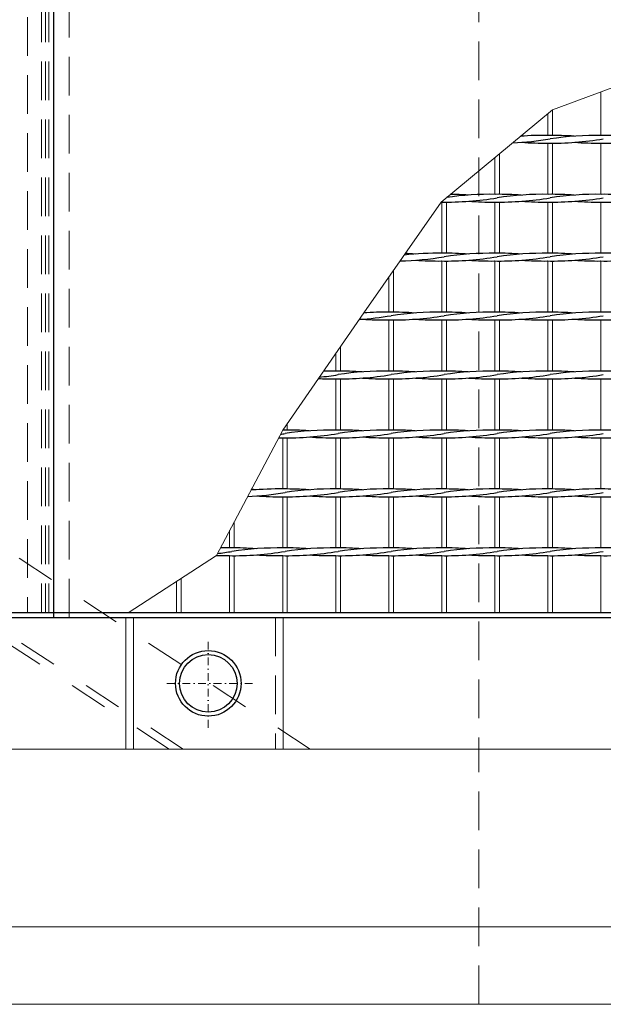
# Model space of a CAD drawing. Header units: millimetres. Extents: x -6178 to 46156, y -8419 to 8560.
# Tile 25 of 256: x 1357 to 1735, y -2755 to -2119. Entities that reach past the tile are written whole.
import ezdxf

# ---------------------------------------------------------------- set-up
doc = ezdxf.new("R2010")
doc.units = ezdxf.units.MM
for name, pattern in [('ACAD_ISO02W100', [15, 12, -3]), ('DASHDOT', [1, 0.5, -0.25, 0, -0.25]), ('HIDDEN', [0.375, 0.25, -0.125]), ('JIS_02_1.0', [2, 1, -1])]:
    doc.linetypes.add(name, pattern=pattern)
for name, color, linetype, lineweight in [('Aussteifung', 7, 'ACAD_ISO02W100', 15), ('Betonfundamente', 7, 'Continuous', 18), ('Geländer', 7, 'Continuous', 25), ('Pflaster-Gehweg', 7, 'Continuous', 15), ('Stufen&Podest', 7, 'Continuous', 9), ('Tragegurt', 7, 'Continuous', 20)]:
    doc.layers.add(name, color=color, linetype=linetype, lineweight=lineweight)

msp = doc.modelspace()

# ---------------------------------------------------------------- linework, layer by layer
at = {"layer": 'Aussteifung', "linetype": 'JIS_02_1.0', "lineweight": 18, "ltscale": 25}
for p, q in [((1454.02644, -2590.40053), (-329.80775, -1420.40053)), ((1463.14311, -2590.40053), (-320.69109, -1420.40053)), ((1545.19306, -2590.40053), (-238.64113, -1420.40053))]:
    msp.add_line(p, q, dxfattribs=at)
at = {"layer": 'Aussteifung'}
for p, q in [((1545.19306, -2590.40053), (1454.02644, -2590.40053)), ((1459.47653, -2705.40053), (1545.19306, -2705.40053))]:
    msp.add_line(p, q, dxfattribs=at)
at = {"layer": 'Betonfundamente', "linetype": 'HIDDEN', "ltscale": 100}
for p in [(1654.38052, -1420.40053), (1654.38052, -2755.40053)]:
    msp.add_line(p, (1654.38052, -2590.40053), dxfattribs=at)
at = {"layer": 'Betonfundamente', "linetype": 'HIDDEN', "lineweight": 9, "ltscale": 100}
for p, q in [((1371.47304, -1508.40053), (1371.47304, -2502.40053)), ((1374.07112, -1508.40053), (1374.07112, -2502.40053)), ((1376.38052, -1508.40053), (1376.38052, -2502.40053)), ((1389.38052, -1505.40053), (1389.38052, -2505.40053)), ((1362.38052, -1517.1769), (1362.38052, -2502.40053))]:
    msp.add_line(p, q, dxfattribs=at)
at = {"layer": 'Betonfundamente', "linetype": 'HIDDEN', "ltscale": 10}
msp.add_line((2654.38052, -2755.40053), (1654.38052, -2755.40053), dxfattribs=at)
at = {"layer": 'Geländer', "lineweight": 9}
for p, q in [((1425.96909, -2505.40053), (1425.96909, -2590.40053)), ((1430.96665, -2505.40053), (1430.96665, -2590.40053)), ((1527.79439, -2505.40053), (1527.79439, -2590.40053))]:
    msp.add_line(p, q, dxfattribs=at)
at = {"layer": 'Geländer', "linetype": 'HIDDEN', "lineweight": 9, "ltscale": 100}
msp.add_line((1522.79682, -2505.40053), (1522.79682, -2590.40053), dxfattribs=at)
at = {"layer": 'Geländer', "linetype": 'DASHDOT', "lineweight": 9, "ltscale": 10}
for p, q in [((1479.38052, -2576.55799), (1479.38052, -2519.24307)), ((1508.03798, -2547.90053), (1450.72306, -2547.90053))]:
    msp.add_line(p, q, dxfattribs=at)
at = {"layer": 'Geländer'}
for radius in [21.2, 18.6]:
    msp.add_circle((1479.38052, -2547.90053), radius, dxfattribs=at)
at = {"layer": 'Pflaster-Gehweg'}
for p, q in [((2004.38052, -2705.40053), (-4546.19553, -2705.40053)), ((2004.38052, -2755.40053), (-4546.19553, -2755.40053))]:
    msp.add_line(p, q, dxfattribs=at)
at = {"layer": 'Stufen&Podest', "lineweight": 30}
for p, q in [((1379.38052, -1505.40053), (1379.38052, -2505.40053)), ((-2734.25391, -2505.40053), (6679.38052, -2505.40053)), ((1379.38052, -2502.40053), (1129.38052, -2502.40053)), ((1389.38052, -2502.40053), (1362.38052, -2502.40053)), ((2929.38052, -2502.40053), (1389.38052, -2502.40053))]:
    msp.add_line(p, q, dxfattribs=at)
at = {"layer": 'Stufen&Podest'}
for p, q in [((1733.28052, -2165.50768), (1733.28052, -2193.6469)), ((1733.28052, -2198.6469), (1733.28052, -2231.7469)), ((1630.38052, -2236.7469), (1630.38052, -2269.8469)), ((1633.38052, -2236.75862), (1633.38052, -2269.83517)), ((1733.28052, -2236.7469), (1733.28052, -2269.8469)), ((1630.38052, -2274.8469), (1630.38052, -2307.9469)), ((1633.38052, -2274.85862), (1633.38052, -2307.93517)), ((1733.28052, -2274.8469), (1733.28052, -2307.9469)), ((1596.08052, -2285.19186), (1596.08052, -2307.9469)), ((1599.08052, -2280.88861), (1599.08052, -2307.93517)), ((1596.08052, -2312.9469), (1596.08052, -2346.0469)), ((1599.08052, -2312.95862), (1599.08052, -2346.03517)), ((1630.38052, -2312.9469), (1630.38052, -2346.0469)), ((1633.38052, -2312.95862), (1633.38052, -2346.03517)), ((1733.28052, -2312.9469), (1733.28052, -2346.0469)), ((1596.08052, -2351.0469), (1596.08052, -2384.1469)), ((1599.08052, -2351.05862), (1599.08052, -2384.13517)), ((1630.38052, -2351.0469), (1630.38052, -2384.1469)), ((1633.38052, -2351.05862), (1633.38052, -2384.13517)), ((1733.28052, -2351.0469), (1733.28052, -2384.1469)), ((1596.08052, -2389.1469), (1596.08052, -2422.2469)), ((1599.08052, -2389.15862), (1599.08052, -2422.23517)), ((1630.38052, -2389.1469), (1630.38052, -2422.2469)), ((1633.38052, -2389.15862), (1633.38052, -2422.23517)), ((1733.28052, -2389.1469), (1733.28052, -2422.2469)), ((1596.08052, -2427.2469), (1596.08052, -2460.3469)), ((1599.08052, -2427.25862), (1599.08052, -2460.33517)), ((1630.38052, -2427.2469), (1630.38052, -2460.3469)), ((1633.38052, -2427.25862), (1633.38052, -2460.33517)), ((1733.28052, -2427.2469), (1733.28052, -2460.3469)), ((1496.18052, -2443.40193), (1496.18052, -2460.33517)), ((1493.18052, -2449.08245), (1493.18052, -2460.3469)), ((1493.18052, -2465.3469), (1493.18052, -2502.40053)), ((1496.18052, -2465.35862), (1496.18052, -2502.40053)), ((1596.08052, -2465.3469), (1596.08052, -2502.40053)), ((1599.08052, -2465.35862), (1599.08052, -2502.40053)), ((1630.38052, -2465.3469), (1630.38052, -2502.40053)), ((1633.38052, -2465.35862), (1633.38052, -2502.40053)), ((1733.28052, -2465.3469), (1733.28052, -2502.40053)), ((1458.88052, -2482.02347), (1458.88052, -2502.40053)), ((1461.88052, -2480.07039), (1461.88052, -2502.40053))]:
    msp.add_line(p, q, dxfattribs=at)
at = {"layer": 'Stufen&Podest', "lineweight": 20}
for p, q in [((1698.98052, -2179.57783), (1698.98052, -2193.6469)), ((1701.98052, -2177.0969), (1701.98052, -2193.63517)), ((1698.98052, -2198.6469), (1698.98052, -2231.7469)), ((1701.98052, -2198.65862), (1701.98052, -2231.73517)), ((1664.68052, -2207.9432), (1664.68052, -2231.7469)), ((1667.68052, -2205.46226), (1667.68052, -2231.73517)), ((1664.68052, -2236.7469), (1664.68052, -2269.8469)), ((1667.68052, -2236.75862), (1667.68052, -2269.83517)), ((1698.98052, -2236.7469), (1698.98052, -2269.8469)), ((1701.98052, -2236.75862), (1701.98052, -2269.83517)), ((1664.68052, -2274.8469), (1664.68052, -2307.9469)), ((1667.68052, -2274.85862), (1667.68052, -2307.93517)), ((1698.98052, -2274.8469), (1698.98052, -2307.9469)), ((1701.98052, -2274.85862), (1701.98052, -2307.93517)), ((1664.68052, -2312.9469), (1664.68052, -2346.0469)), ((1667.68052, -2312.95862), (1667.68052, -2346.03517)), ((1698.98052, -2312.9469), (1698.98052, -2346.0469)), ((1701.98052, -2312.95862), (1701.98052, -2346.03517)), ((1561.78052, -2334.57985), (1561.78052, -2346.0469)), ((1564.78052, -2330.24556), (1564.78052, -2346.03517)), ((1561.78052, -2351.0469), (1561.78052, -2384.1469)), ((1564.78052, -2351.05862), (1564.78052, -2384.13517)), ((1664.68052, -2351.0469), (1664.68052, -2384.1469)), ((1667.68052, -2351.05862), (1667.68052, -2384.13517)), ((1698.98052, -2351.0469), (1698.98052, -2384.1469)), ((1701.98052, -2351.05862), (1701.98052, -2384.13517)), ((1530.48052, -2379.80089), (1530.48052, -2384.13517)), ((1527.48052, -2384.13517), (1527.48052, -2384.1469)), ((1527.48052, -2389.1469), (1527.48052, -2422.2469)), ((1530.48052, -2389.15862), (1530.48052, -2422.23517)), ((1561.78052, -2389.1469), (1561.78052, -2422.2469)), ((1564.78052, -2389.15862), (1564.78052, -2422.23517)), ((1664.68052, -2389.1469), (1664.68052, -2422.2469)), ((1667.68052, -2389.15862), (1667.68052, -2422.23517)), ((1698.98052, -2389.1469), (1698.98052, -2422.2469)), ((1701.98052, -2389.15862), (1701.98052, -2422.23517)), ((1527.48052, -2427.2469), (1527.48052, -2460.3469)), ((1530.48052, -2427.25862), (1530.48052, -2460.33517)), ((1561.78052, -2427.2469), (1561.78052, -2460.3469)), ((1564.78052, -2427.25862), (1564.78052, -2460.33517)), ((1664.68052, -2427.2469), (1664.68052, -2460.3469)), ((1667.68052, -2427.25862), (1667.68052, -2460.33517)), ((1698.98052, -2427.2469), (1698.98052, -2460.3469)), ((1701.98052, -2427.25862), (1701.98052, -2460.33517)), ((1527.48052, -2465.3469), (1527.48052, -2502.40053)), ((1530.48052, -2465.35862), (1530.48052, -2502.40053)), ((1561.78052, -2465.3469), (1561.78052, -2502.40053)), ((1564.78052, -2465.35862), (1564.78052, -2502.40053)), ((1664.68052, -2465.3469), (1664.68052, -2502.40053)), ((1667.68052, -2465.35862), (1667.68052, -2502.40053)), ((1698.98052, -2465.3469), (1698.98052, -2502.40053)), ((1701.98052, -2465.35862), (1701.98052, -2502.40053))]:
    msp.add_line(p, q, dxfattribs=at)
at = {"layer": 'Stufen&Podest'}
msp.add_lwpolyline([(2179.18052, -2502.40053), (2162.54898, -2440.42379), (2127.81122, -2350.51541), (2127.81122, -2289.98188), (2062.20655, -2253.2969), (2021.44306, -2170.88314), (1907.78052, -2138.9969), (1804.88052, -2138.9969), (1701.98052, -2177.0969), (1629.85837, -2236.74037), (1579.90642, -2308.39224), (1527.48052, -2384.13517), (1484.64046, -2465.25312), (1427.58052, -2502.40053)], dxfattribs=at)
at = {"layer": 'Stufen&Podest', "lineweight": 30}
for centre, start, end in [((1666.98152, -1993.66863), 272.56473433, 279.41143824), ((1696.67952, -2398.61343), 89.21089472, 94.30295595), ((1666.98152, -2398.62516), 85.86862885, 85.97450164), ((1701.28152, -1993.66863), 269.21089483, 279.41143824), ((1701.28152, -2398.62516), 85.86862888, 90.49720201), ((1730.97952, -2398.61343), 89.21089462, 98.55019958), ((1735.58152, -1993.66863), 269.21089495, 279.41143824), ((1735.58152, -2398.62516), 85.8686289, 90.49720198), ((1696.67952, -1993.65691), 265.86862907, 270.64315173), ((1730.97952, -1993.65691), 265.86862913, 270.64315173), ((1632.68152, -2031.76863), 269.21089474, 279.41143824), ((1662.37952, -2436.71343), 89.21089473, 98.11451748), ((1632.68152, -2436.72516), 85.86862891, 89.10542082), ((1666.98152, -2031.76863), 269.21089474, 279.41143824), ((1666.98152, -2436.72516), 85.86862885, 90.49720197), ((1696.67952, -2436.71343), 89.21089472, 98.55019958), ((1701.28152, -2031.76863), 269.21089483, 279.41143824), ((1701.28152, -2436.72516), 85.86862888, 90.49720201), ((1730.97952, -2436.71343), 89.21089462, 98.55019958), ((1735.58152, -2031.76863), 269.21089495, 279.41143824), ((1735.58152, -2436.72516), 85.8686289, 90.49720198), ((1628.07952, -2031.75691), 270.49720252, 270.64315173), ((1662.37952, -2031.75691), 265.86862909, 270.64315173), ((1696.67952, -2031.75691), 265.86862907, 270.64315173), ((1730.97952, -2031.75691), 265.86862913, 270.64315173), ((1598.38152, -2069.86863), 271.38186717, 279.41143824), ((1628.07952, -2474.81343), 89.2108945, 96.19424559), ((1598.38152, -2474.82516), 85.8686289, 87.68260886), ((1632.68152, -2069.86863), 269.21089474, 279.41143824), ((1632.68152, -2474.82516), 85.86862891, 90.49720181), ((1662.37952, -2474.81343), 89.21089473, 98.55019958), ((1666.98152, -2069.86863), 269.21089474, 279.41143824), ((1666.98152, -2474.82516), 85.86862885, 90.49720197), ((1696.67952, -2474.81343), 89.21089472, 98.55019958), ((1701.28152, -2069.86863), 269.21089483, 279.41143824), ((1701.28152, -2474.82516), 85.86862888, 90.49720201), ((1730.97952, -2474.81343), 89.21089462, 98.55019958), ((1735.58152, -2069.86863), 269.21089495, 279.41143824), ((1735.58152, -2474.82516), 85.8686289, 90.49720198), ((1628.07952, -2069.85691), 265.86862909, 270.64315173), ((1662.37952, -2069.85691), 265.86862909, 270.64315173), ((1696.67952, -2069.85691), 265.86862907, 270.64315173), ((1730.97952, -2069.85691), 265.86862913, 270.64315173), ((1564.08152, -2107.96863), 273.62105793, 279.41143824), ((1593.77952, -2512.91343), 89.21089462, 93.8805471), ((1598.38152, -2107.96863), 269.21089495, 279.41143824), ((1598.38152, -2512.92516), 85.8686289, 90.49720198), ((1628.07952, -2512.91343), 89.2108945, 98.55019958), ((1632.68152, -2107.96863), 269.21089474, 279.41143824), ((1632.68152, -2512.92516), 85.86862891, 90.49720181), ((1662.37952, -2512.91343), 89.21089473, 98.55019958), ((1666.98152, -2107.96863), 269.21089474, 279.41143824), ((1666.98152, -2512.92516), 85.86862885, 90.49720197), ((1696.67952, -2512.91343), 89.21089472, 98.55019958), ((1701.28152, -2107.96863), 269.21089483, 279.41143824), ((1701.28152, -2512.92516), 85.86862888, 90.49720201), ((1730.97952, -2512.91343), 89.21089462, 98.55019958), ((1735.58152, -2107.96863), 269.21089495, 279.41143824), ((1735.58152, -2512.92516), 85.8686289, 90.49720198), ((1593.77952, -2107.95691), 265.86862913, 270.64315173), ((1628.07952, -2107.95691), 265.86862909, 270.64315173), ((1662.37952, -2107.95691), 265.86862909, 270.64315173), ((1696.67952, -2107.95691), 265.86862907, 270.64315173), ((1730.97952, -2107.95691), 265.86862913, 270.64315173), ((1529.78152, -2146.06863), 275.98246886, 279.41143824), ((1559.47952, -2551.01343), 89.21089472, 91.58590413), ((1564.08152, -2146.06863), 269.21089483, 279.41143824), ((1564.08152, -2551.02516), 85.86862888, 90.49720201), ((1593.77952, -2551.01343), 89.21089462, 98.55019958), ((1598.38152, -2146.06863), 269.21089495, 279.41143824), ((1598.38152, -2551.02516), 85.8686289, 90.49720198), ((1628.07952, -2551.01343), 89.2108945, 98.55019958), ((1632.68152, -2146.06863), 269.21089474, 279.41143824), ((1632.68152, -2551.02516), 85.86862891, 90.49720181), ((1662.37952, -2551.01343), 89.21089473, 98.55019958), ((1666.98152, -2146.06863), 269.21089474, 279.41143824), ((1666.98152, -2551.02516), 85.86862885, 90.49720197), ((1696.67952, -2551.01343), 89.21089472, 98.55019958), ((1701.28152, -2146.06863), 269.21089483, 279.41143824), ((1701.28152, -2551.02516), 85.86862888, 90.49720201), ((1730.97952, -2551.01343), 89.21089462, 98.55019958), ((1735.58152, -2146.06863), 269.21089495, 279.41143824), ((1735.58152, -2551.02516), 85.8686289, 90.49720198), ((1559.47952, -2146.05691), 267.49431078, 270.64315173), ((1593.77952, -2146.05691), 265.86862913, 270.64315173), ((1628.07952, -2146.05691), 265.86862909, 270.64315173), ((1662.37952, -2146.05691), 265.86862909, 270.64315173), ((1696.67952, -2146.05691), 265.86862907, 270.64315173), ((1730.97952, -2146.05691), 265.86862913, 270.64315173), ((1495.48152, -2184.16863), 278.57210736, 279.41143824), ((1529.78152, -2184.16863), 269.21089474, 279.41143824), ((1525.17952, -2589.11343), 89.21089473, 89.35684826), ((1529.78152, -2589.12516), 85.86862885, 90.49720197), ((1559.47952, -2589.11343), 89.21089472, 98.55019958), ((1564.08152, -2184.16863), 269.21089483, 279.41143824), ((1564.08152, -2589.12516), 85.86862888, 90.49720201), ((1593.77952, -2589.11343), 89.21089462, 98.55019958), ((1598.38152, -2184.16863), 269.21089495, 279.41143824), ((1598.38152, -2589.12516), 85.8686289, 90.49720198), ((1628.07952, -2589.11343), 89.2108945, 98.55019958), ((1632.68152, -2184.16863), 269.21089474, 279.41143824), ((1632.68152, -2589.12516), 85.86862891, 90.49720181), ((1662.37952, -2589.11343), 89.21089473, 98.55019958), ((1666.98152, -2184.16863), 269.21089474, 279.41143824), ((1666.98152, -2589.12516), 85.86862885, 90.49720197), ((1696.67952, -2589.11343), 89.21089472, 98.55019958), ((1701.28152, -2184.16863), 269.21089483, 279.41143824), ((1701.28152, -2589.12516), 85.86862888, 90.49720201), ((1730.97952, -2589.11343), 89.21089462, 98.55019958), ((1735.58152, -2184.16863), 269.21089495, 279.41143824), ((1735.58152, -2589.12516), 85.8686289, 90.49720198), ((1525.17952, -2184.15691), 269.90321702, 270.64315173), ((1559.47952, -2184.15691), 265.86862907, 270.64315173), ((1593.77952, -2184.15691), 265.86862913, 270.64315173), ((1628.07952, -2184.15691), 265.86862909, 270.64315173), ((1662.37952, -2184.15691), 265.86862909, 270.64315173), ((1696.67952, -2184.15691), 265.86862907, 270.64315173), ((1730.97952, -2184.15691), 265.86862913, 270.64315173), ((1495.48152, -2222.26863), 272.61044133, 279.41143824), ((1525.17952, -2627.21343), 89.21089473, 95.10577907), ((1495.48152, -2627.22516), 85.86862891, 86.72755289), ((1529.78152, -2222.26863), 269.21089474, 279.41143824), ((1529.78152, -2627.22516), 85.86862885, 90.49720197), ((1559.47952, -2627.21343), 89.21089472, 98.55019958), ((1564.08152, -2222.26863), 269.21089483, 279.41143824), ((1564.08152, -2627.22516), 85.86862888, 90.49720201), ((1593.77952, -2627.21343), 89.21089462, 98.55019958), ((1598.38152, -2222.26863), 269.21089495, 279.41143824), ((1598.38152, -2627.22516), 85.8686289, 90.49720198), ((1628.07952, -2627.21343), 89.2108945, 98.55019958), ((1632.68152, -2222.26863), 269.21089474, 279.41143824), ((1632.68152, -2627.22516), 85.86862891, 90.49720181), ((1662.37952, -2627.21343), 89.21089473, 98.55019958), ((1666.98152, -2222.26863), 269.21089474, 279.41143824), ((1666.98152, -2627.22516), 85.86862885, 90.49720197), ((1696.67952, -2627.21343), 89.21089472, 98.55019958), ((1701.28152, -2222.26863), 269.21089483, 279.41143824), ((1701.28152, -2627.22516), 85.86862888, 90.49720201), ((1730.97952, -2627.21343), 89.21089462, 98.55019958), ((1735.58152, -2222.26863), 269.21089495, 279.41143824), ((1735.58152, -2627.22516), 85.8686289, 90.49720198), ((1525.17952, -2222.25691), 265.86862909, 270.64315173), ((1559.47952, -2222.25691), 265.86862907, 270.64315173), ((1593.77952, -2222.25691), 265.86862913, 270.64315173), ((1628.07952, -2222.25691), 265.86862909, 270.64315173), ((1662.37952, -2222.25691), 265.86862909, 270.64315173), ((1696.67952, -2222.25691), 265.86862907, 270.64315173), ((1730.97952, -2222.25691), 265.86862913, 270.64315173), ((1461.18152, -2260.36863), 276.76767604, 279.41143824), ((1490.87952, -2665.31343), 89.2108945, 91.02084457), ((1495.48152, -2260.36863), 269.21089474, 279.41143824), ((1495.48152, -2665.32516), 85.86862891, 90.49720181), ((1525.17952, -2665.31343), 89.21089473, 98.55019958), ((1529.78152, -2260.36863), 269.21089474, 279.41143824), ((1529.78152, -2665.32516), 85.86862885, 90.49720197), ((1559.47952, -2665.31343), 89.21089472, 98.55019958), ((1564.08152, -2260.36863), 269.21089483, 279.41143824), ((1564.08152, -2665.32516), 85.86862888, 90.49720201), ((1593.77952, -2665.31343), 89.21089462, 98.55019958), ((1598.38152, -2260.36863), 269.21089495, 279.41143824), ((1598.38152, -2665.32516), 85.8686289, 90.49720198), ((1628.07952, -2665.31343), 89.2108945, 98.55019958), ((1632.68152, -2260.36863), 269.21089474, 279.41143824), ((1632.68152, -2665.32516), 85.86862891, 90.49720181), ((1662.37952, -2665.31343), 89.21089473, 98.55019958), ((1666.98152, -2260.36863), 269.21089474, 279.41143824), ((1666.98152, -2665.32516), 85.86862885, 90.49720197), ((1696.67952, -2665.31343), 89.21089472, 98.55019958), ((1701.28152, -2260.36863), 269.21089483, 279.41143824), ((1701.28152, -2665.32516), 85.86862888, 90.49720201), ((1730.97952, -2665.31343), 89.21089462, 98.55019958), ((1735.58152, -2260.36863), 269.21089495, 279.41143824), ((1735.58152, -2665.32516), 85.8686289, 90.49720198), ((1490.87952, -2260.35691), 268.25589041, 270.64315173), ((1525.17952, -2260.35691), 265.86862909, 270.64315173), ((1559.47952, -2260.35691), 265.86862907, 270.64315173), ((1593.77952, -2260.35691), 265.86862913, 270.64315173), ((1628.07952, -2260.35691), 265.86862909, 270.64315173), ((1662.37952, -2260.35691), 265.86862909, 270.64315173), ((1696.67952, -2260.35691), 265.86862907, 270.64315173), ((1730.97952, -2260.35691), 265.86862913, 270.64315173)]:
    msp.add_arc(centre, 204.99118, start, end, dxfattribs=at)
at = {"layer": 'Tragegurt'}
for p, q in [((6999.78679, -2505.40053), (-2734.25391, -2505.40053)), ((6891.88052, -2590.40053), (-2713.06845, -2590.40053))]:
    msp.add_line(p, q, dxfattribs=at)

doc.saveas('drawing.dxf')
